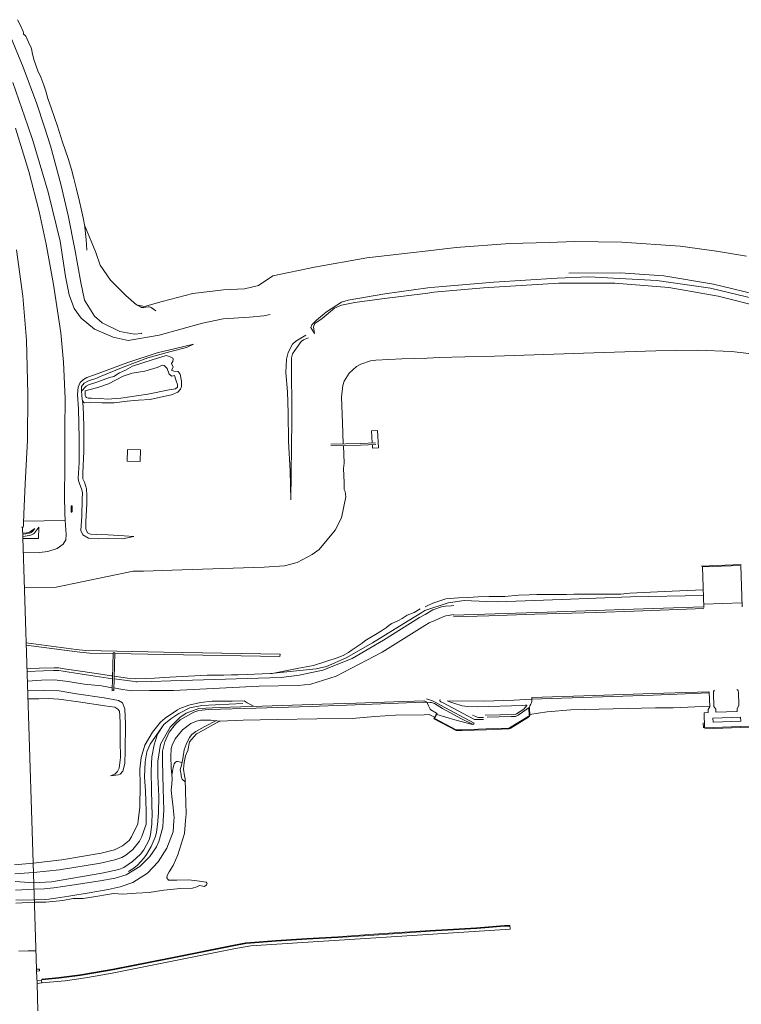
# Model space of a CAD drawing. Header units: metres. Extents: x 66374 to 71914, y 405953 to 412623.
# Tile 32 of 42: x 70220 to 70893, y 408829 to 409747. Entities that reach past the tile are written whole.
import ezdxf

# ---------------------------------------------------------------- set-up
doc = ezdxf.new("R2010")
doc.units = ezdxf.units.M
doc.layers.add('2013-05-24_onderlegger_OVLIJNOBJ', color=252, linetype='Continuous', lineweight=0)

msp = doc.modelspace()

# ---------------------------------------------------------------- linework, layer by layer
at = {"layer": '2013-05-24_onderlegger_OVLIJNOBJ'}
for p, q in [((70218.22, 409746.56), (70220.77, 409741.66)), ((70220.77, 409741.66), (70223.58, 409735.68)), ((70209.9, 409735.62), (70223.71, 409702.24)), ((70223.58, 409735.68), (70223.85, 409734.46)), ((70223.85, 409734.46), (70224.07, 409733.15)), ((70224.07, 409733.15), (70225.3, 409732.06)), ((70225.3, 409732.06), (70226.22, 409731.17)), ((70226.22, 409731.17), (70228.71, 409725.66)), ((70228.71, 409725.66), (70230.98, 409720.38)), ((70230.98, 409720.38), (70231.71, 409718.18)), ((70231.71, 409718.18), (70231.86, 409715.94)), ((70231.86, 409715.94), (70233.65, 409709.5)), ((70233.65, 409709.5), (70237.36, 409699.04)), ((70223.71, 409702.24), (70236.5, 409668.1)), ((70237.36, 409699.04), (70240.17, 409692.86)), ((70213.99, 409688.03), (70227.93, 409647.58)), ((70240.17, 409692.86), (70242.82, 409685.66)), ((70242.82, 409685.66), (70244.87, 409679.97)), ((70244.87, 409679.97), (70246.65, 409673.09)), ((70236.5, 409668.1), (70243.22, 409647.46)), ((70246.65, 409673.09), (70250.02, 409663.33)), ((70250.02, 409663.33), (70255.54, 409647.36)), ((70216.62, 409645.44), (70228.96, 409605.06)), ((70227.93, 409647.58), (70232.59, 409634.05)), ((70243.22, 409647.46), (70249.19, 409629.09)), ((70255.54, 409647.36), (70260.26, 409632.48)), ((70232.59, 409634.05), (70246.98, 409585.82)), ((70260.26, 409632.48), (70265.58, 409617.09)), ((70249.19, 409629.09), (70258.87, 409593.31)), ((70265.58, 409617.09), (70268.62, 409607.04)), ((70228.96, 409605.06), (70238.5, 409567.68)), ((70268.62, 409607.04), (70270.96, 409598.5)), ((70270.96, 409598.5), (70273.19, 409588.7)), ((70246.98, 409585.82), (70257.97, 409539.97)), ((70258.87, 409593.31), (70265.67, 409564.03)), ((70273.19, 409588.7), (70276.03, 409577.09)), ((70276.03, 409577.09), (70277.75, 409570.14)), ((70238.5, 409567.68), (70245.02, 409537.44)), ((70277.75, 409570.14), (70279.67, 409561.82)), ((70265.67, 409564.03), (70271.9, 409532.74)), ((70279.67, 409561.82), (70281.07, 409553.76)), ((70291.25, 409529.54), (70280.94, 409554.27)), ((70281.07, 409553.76), (70281.18, 409553.15)), ((70281.18, 409553.15), (70282.23, 409541.63)), ((70257.97, 409539.97), (70263.14, 409507.14)), ((70282.23, 409541.63), (70282.99, 409531.62)), ((70677.35, 409537.92), (70713.75, 409538.82)), ((70713.75, 409538.82), (70737.46, 409539.74)), ((70737.46, 409539.74), (70781.47, 409539.1)), ((70781.47, 409539.1), (70835.87, 409535.49)), ((70223.3, 409488.77), (70217.44, 409531.97)), ((70245.02, 409537.44), (70251.84, 409499.87)), ((70271.9, 409532.74), (70277.32, 409501.57)), ((70584.58, 409529.22), (70600.98, 409531.07)), ((70600.98, 409531.07), (70627.15, 409534.08)), ((70627.15, 409534.08), (70677.35, 409537.92)), ((70835.87, 409535.49), (70869.76, 409530.85)), ((70869.76, 409530.85), (70897.79, 409526.24)), ((70291.25, 409529.54), (70295.43, 409517.7)), ((70495.1, 409516.03), (70543.93, 409524.45)), ((70543.93, 409524.45), (70584.58, 409529.22)), ((70295.43, 409517.7), (70305.16, 409503.81)), ((70456.26, 409507.68), (70495.1, 409516.03)), ((70263.14, 409507.14), (70266.42, 409490.24)), ((70305.16, 409503.81), (70319.38, 409489.54)), ((70443, 409498.82), (70456.26, 409507.68)), ((70607.43, 409497.38), (70662.15, 409502.05)), ((70662.15, 409502.05), (70721.46, 409505.73)), ((70721.46, 409505.73), (70750.82, 409506.94)), ((70779.99, 409510.75), (70732.06, 409510.32)), ((70750.82, 409506.94), (70814.33, 409503.46)), ((70820.73, 409507.78), (70779.99, 409510.75)), ((70814.33, 409503.46), (70864.17, 409496.22)), ((70867.19, 409500.16), (70820.73, 409507.78)), ((70251.84, 409499.87), (70258.73, 409454.69)), ((70277.32, 409501.57), (70280.82, 409485.09)), ((70381.74, 409491.3), (70410.34, 409494.69)), ((70410.34, 409494.69), (70429.82, 409495.71)), ((70429.82, 409495.71), (70443, 409498.82)), ((70560.82, 409491.04), (70600.69, 409496.48)), ((70600.69, 409496.48), (70607.43, 409497.38)), ((70606.49, 409492.48), (70652.69, 409496.7)), ((70652.69, 409496.7), (70722.73, 409501.06)), ((70722.73, 409501.06), (70774.98, 409500.83)), ((70774.98, 409500.83), (70825.34, 409497.02)), ((70825.34, 409497.02), (70871.47, 409488.83)), ((70864.17, 409496.22), (70916.41, 409483.65)), ((70913.89, 409488.74), (70867.19, 409500.16)), ((70226.8, 409447.74), (70223.3, 409488.77)), ((70266.42, 409490.24), (70271.14, 409477.38)), ((70280.82, 409485.09), (70289.96, 409470.18)), ((70319.38, 409489.54), (70329.1, 409480.74)), ((70336.79, 409479.34), (70353.16, 409483.78)), ((70353.16, 409483.78), (70381.74, 409491.3)), ((70520.44, 409483.14), (70526.63, 409485.22)), ((70526.63, 409485.22), (70560.82, 409491.04)), ((70557.97, 409486.34), (70532.89, 409483.04)), ((70600.65, 409491.74), (70557.97, 409486.34)), ((70600.65, 409491.74), (70606.49, 409492.48)), ((70871.47, 409488.83), (70916.26, 409477.38)), ((70271.14, 409477.38), (70277.79, 409468.32)), ((70328.56, 409481.22), (70332.89, 409478.78)), ((70329.1, 409480.74), (70336.79, 409479.34)), ((70332.89, 409478.78), (70333.92, 409478.4)), ((70333.92, 409478.4), (70334.66, 409478.3)), ((70334.66, 409478.3), (70336.23, 409478.38)), ((70336.23, 409478.38), (70337.85, 409478.66)), ((70337.85, 409478.66), (70339.98, 409479)), ((70339.98, 409479), (70341, 409479.02)), ((70341, 409479.02), (70342.4, 409478.7)), ((70342.4, 409478.7), (70343.03, 409478.34)), ((70343.03, 409478.34), (70347.17, 409475.23)), ((70513.84, 409477.56), (70502.34, 409467.9)), ((70506.29, 409474.14), (70520.44, 409483.14)), ((70520.42, 409480.58), (70513.84, 409477.56)), ((70532.89, 409483.04), (70520.42, 409480.58)), ((70277.79, 409468.32), (70290.14, 409458.18)), ((70289.96, 409470.18), (70297.24, 409463.88)), ((70390.89, 409463.78), (70410.04, 409467.87)), ((70410.04, 409467.87), (70434.67, 409469.31)), ((70434.67, 409469.31), (70448.04, 409470.43)), ((70448.04, 409470.43), (70453.91, 409471.9)), ((70492.57, 409462.02), (70496.95, 409466.62)), ((70502.34, 409467.9), (70495.31, 409463.36)), ((70496.95, 409466.62), (70506.29, 409474.14)), ((70290.14, 409458.18), (70307.54, 409450.78)), ((70297.24, 409463.88), (70313.85, 409455.87)), ((70350.46, 409452.51), (70390.89, 409463.78)), ((70491.61, 409459.71), (70492.57, 409462.02)), ((70495.04, 409453.92), (70491.61, 409459.71)), ((70495.31, 409463.36), (70494.09, 409460.26)), ((70494.09, 409460.26), (70495.04, 409453.92)), ((70227.97, 409397.47), (70226.8, 409447.74)), ((70258.73, 409454.69), (70261.21, 409427.46)), ((70307.54, 409450.78), (70321.56, 409447.52)), ((70313.85, 409455.87), (70327.23, 409453.51)), ((70321.56, 409447.52), (70350.46, 409452.51)), ((70327.23, 409453.51), (70333.82, 409454.21)), ((70333.82, 409454.21), (70334.35, 409454.35)), ((70487.1, 409452.61), (70477.86, 409446.78)), ((70482.59, 409446.61), (70484.97, 409448.29)), ((70484.97, 409448.29), (70489.66, 409450.05)), ((70348.55, 409436.13), (70365.64, 409440.1)), ((70375.94, 409441.12), (70361.33, 409437.28)), ((70365.64, 409440.1), (70382.26, 409444.26)), ((70382.26, 409444.26), (70375.94, 409441.12)), ((70474.67, 409444.03), (70470.57, 409436.45)), ((70474.65, 409434.95), (70479.1, 409441.44)), ((70477.86, 409446.78), (70474.67, 409444.03)), ((70479.1, 409441.44), (70482.59, 409446.61)), ((70745.74, 409435.62), (70813.38, 409437.95)), ((70813.38, 409437.95), (70852.34, 409438.62)), ((70852.34, 409438.62), (70883.9, 409437.22)), ((70339.93, 409431.3), (70316.78, 409422.56)), ((70321.2, 409427.17), (70348.55, 409436.13)), ((70325.53, 409423.52), (70343.87, 409429.63)), ((70361.33, 409437.28), (70339.93, 409431.3)), ((70343.87, 409429.63), (70356.82, 409433.6)), ((70356.82, 409433.6), (70360.02, 409432.48)), ((70360.02, 409432.48), (70362.98, 409431.17)), ((70362.98, 409431.17), (70363.53, 409430.27)), ((70363.53, 409430.27), (70363.26, 409427.97)), ((70469.07, 409430.18), (70468.46, 409417.63)), ((70470.57, 409436.45), (70469.07, 409430.18)), ((70473.66, 409431.36), (70474.65, 409434.95)), ((70474.1, 409372.93), (70473.66, 409431.36)), ((70538.26, 409425.44), (70547.47, 409428.69)), ((70547.47, 409428.69), (70552.22, 409429.34)), ((70552.22, 409429.34), (70576.46, 409430.4)), ((70576.46, 409430.4), (70600.14, 409431.2)), ((70600.14, 409431.2), (70611.44, 409431.58)), ((70611.44, 409431.58), (70635.29, 409432.16)), ((70635.29, 409432.16), (70662.85, 409432.83)), ((70662.85, 409432.83), (70745.74, 409435.62)), ((70883.9, 409437.22), (70936.03, 409430.98)), ((70261.21, 409427.46), (70262.79, 409393.47)), ((70290.02, 409415.39), (70321.2, 409427.17)), ((70316.78, 409422.56), (70296.3, 409414.18)), ((70313.33, 409417.41), (70318.93, 409419.97)), ((70318.93, 409419.97), (70325.53, 409423.52)), ((70337.06, 409418.91), (70348.41, 409422.4)), ((70348.41, 409422.4), (70353.58, 409424.51)), ((70353.58, 409424.51), (70355.12, 409424.23)), ((70355.12, 409424.23), (70357.87, 409421.54)), ((70357.87, 409421.54), (70359.67, 409416.22)), ((70363.26, 409427.97), (70361.82, 409426.24)), ((70361.82, 409426.24), (70363.39, 409422.56)), ((70363.39, 409422.56), (70361.94, 409419.97)), ((70361.94, 409419.97), (70364.15, 409419.07)), ((70527.59, 409416.96), (70534.27, 409423.2)), ((70534.27, 409423.2), (70538.26, 409425.44)), ((70276.82, 409408.42), (70279.81, 409411.33)), ((70279.81, 409411.33), (70283.06, 409412.99)), ((70283.06, 409412.99), (70290.02, 409415.39)), ((70291.22, 409412.22), (70284.5, 409409.86)), ((70296.3, 409414.18), (70291.22, 409412.22)), ((70292.42, 409408.61), (70304.06, 409412.9)), ((70303.21, 409407.07), (70316.68, 409414.3)), ((70304.06, 409412.9), (70308.15, 409413.89)), ((70308.15, 409413.89), (70313.33, 409417.41)), ((70316.68, 409414.3), (70325.35, 409417.15)), ((70325.35, 409417.15), (70337.06, 409418.91)), ((70359.67, 409416.22), (70362.14, 409414.3)), ((70362.14, 409414.3), (70364.78, 409414.78)), ((70364.15, 409419.07), (70367.93, 409418.72)), ((70364.78, 409414.78), (70365.78, 409411.01)), ((70365.78, 409411.01), (70367.39, 409406.41)), ((70367.93, 409418.72), (70370.08, 409416.29)), ((70370.08, 409416.29), (70371.34, 409409.57)), ((70468.46, 409417.63), (70469.94, 409399.81)), ((70522.95, 409409.69), (70527.59, 409416.96)), ((70274.37, 409397.28), (70274.77, 409404.16)), ((70274.77, 409404.16), (70276.82, 409408.42)), ((70278.12, 409404.74), (70278.07, 409401.38)), ((70278.07, 409401.38), (70278.44, 409395.78)), ((70280.39, 409407.78), (70278.12, 409404.74)), ((70278.14, 409400.26), (70282.38, 409404.9)), ((70284.5, 409409.86), (70280.39, 409407.78)), ((70282.38, 409404.9), (70285.19, 409406.66)), ((70282.42, 409401.06), (70284.71, 409401.54)), ((70284.71, 409401.54), (70293.3, 409403.68)), ((70285.19, 409406.66), (70288.51, 409407.42)), ((70288.51, 409407.42), (70292.42, 409408.61)), ((70293.3, 409403.68), (70303.21, 409407.07)), ((70359.82, 409401.5), (70339.92, 409397.54)), ((70365.67, 409402.47), (70359.82, 409401.5)), ((70367.38, 409404.16), (70365.67, 409402.47)), ((70367.39, 409406.41), (70367.38, 409404.16)), ((70370.19, 409402.05), (70367.75, 409399.45)), ((70371.26, 409404.55), (70370.19, 409402.05)), ((70371.34, 409409.57), (70371.26, 409404.55)), ((70520.36, 409394.82), (70521.61, 409405.66)), ((70521.61, 409405.66), (70522.95, 409409.69)), ((70227.56, 409354.69), (70227.97, 409397.47)), ((70262.79, 409393.47), (70262.58, 409364.74)), ((70275.14, 409383.68), (70274.37, 409397.28)), ((70278.44, 409395.78), (70279.42, 409386.37)), ((70281.26, 409399.33), (70281.52, 409400.48)), ((70281.53, 409396.13), (70281.26, 409399.33)), ((70281.52, 409400.48), (70282.42, 409401.06)), ((70281.93, 409394.94), (70281.53, 409396.13)), ((70282.7, 409394.27), (70281.93, 409394.94)), ((70284.05, 409393.86), (70282.7, 409394.27)), ((70287.27, 409393.89), (70284.05, 409393.86)), ((70295.98, 409393.54), (70287.27, 409393.89)), ((70302, 409392.86), (70295.98, 409393.54)), ((70314.57, 409393.7), (70302, 409392.86)), ((70339.92, 409397.54), (70314.57, 409393.7)), ((70331.12, 409391.94), (70320.68, 409391.01)), ((70341.87, 409392.58), (70331.12, 409391.94)), ((70351.66, 409394.78), (70341.87, 409392.58)), ((70361.77, 409396.93), (70351.66, 409394.78)), ((70367.75, 409399.45), (70361.77, 409396.93)), ((70469.94, 409399.81), (70470.73, 409380.03)), ((70521.25, 409370.78), (70520.36, 409394.82)), ((70275.76, 409356.54), (70275.14, 409383.68)), ((70279.95, 409389.95), (70278.87, 409391.74)), ((70279.42, 409386.37), (70280.1, 409368.13)), ((70280.88, 409389.41), (70279.95, 409389.95)), ((70286.72, 409389.63), (70280.88, 409389.41)), ((70296.92, 409389.5), (70286.72, 409389.63)), ((70308.41, 409389.57), (70296.92, 409389.5)), ((70320.68, 409391.01), (70308.41, 409389.57)), ((70470.73, 409380.03), (70471.03, 409353.28)), ((70262.58, 409364.74), (70262.59, 409329.98)), ((70280.1, 409368.13), (70280.1, 409344.03)), ((70473.09, 409299.04), (70474.1, 409372.93)), ((70521.82, 409351.36), (70521.25, 409370.78)), ((70275.68, 409333.92), (70275.76, 409356.54)), ((70548.2, 409363.23), (70553.79, 409363.62)), ((70548.98, 409352.19), (70548.2, 409363.23)), ((70553.79, 409363.62), (70554.93, 409347.62)), ((70225.37, 409313.82), (70227.56, 409354.69)), ((70471.03, 409353.28), (70472.43, 409326.02)), ((70510.36, 409350.85), (70538, 409351.49)), ((70510.41, 409349.28), (70538.05, 409349.89)), ((70522.76, 409333.12), (70522.15, 409349.57)), ((70538, 409351.49), (70552.1, 409352.06)), ((70538.05, 409349.89), (70552.17, 409350.5)), ((70549.35, 409347.23), (70549.12, 409350.3)), ((70554.93, 409347.62), (70549.35, 409347.23)), ((70280.1, 409344.03), (70279.17, 409324.03)), ((70262.59, 409329.98), (70262.23, 409302.18)), ((70274.98, 409318.78), (70275.68, 409333.92)), ((70522.22, 409328.16), (70522.76, 409333.12)), ((70522.73, 409315.23), (70522.22, 409328.16)), ((70275.36, 409315.68), (70274.98, 409318.78)), ((70279.17, 409324.03), (70279.14, 409318.66)), ((70279.14, 409318.66), (70280.63, 409315.39)), ((70472.43, 409326.02), (70473.09, 409299.04)), ((70224.18, 409285.6), (70225.37, 409313.82)), ((70276.92, 409311.65), (70275.36, 409315.68)), ((70278.22, 409308.22), (70276.92, 409311.65)), ((70280.63, 409315.39), (70282.7, 409309.34)), ((70282.7, 409309.34), (70283.02, 409303.14)), ((70522.9, 409308.64), (70522.73, 409315.23)), ((70262.23, 409302.18), (70262.39, 409286.88)), ((70278.78, 409305.41), (70278.22, 409308.22)), ((70278.67, 409299.78), (70278.78, 409305.41)), ((70283.02, 409303.14), (70282.9, 409295.3)), ((70520.46, 409282.08), (70524.3, 409301.7)), ((70523.69, 409306.72), (70522.9, 409308.64)), ((70524.3, 409301.7), (70523.69, 409306.72)), ((70268.22, 409287.94), (70268.33, 409293.02)), ((70268.33, 409293.02), (70268.53, 409293.28)), ((70268.53, 409293.28), (70268.56, 409293.32)), ((70268.56, 409293.32), (70268.64, 409293.38)), ((70268.64, 409293.38), (70268.71, 409293.42)), ((70268.71, 409293.42), (70268.84, 409293.46)), ((70268.84, 409293.46), (70268.93, 409293.47)), ((70268.93, 409293.47), (70269.06, 409293.44)), ((70269.06, 409293.44), (70269.13, 409293.41)), ((70269.13, 409293.41), (70269.22, 409293.35)), ((70269.22, 409293.35), (70269.29, 409293.26)), ((70269.42, 409292.8), (70269.26, 409287.97)), ((70269.29, 409293.26), (70269.31, 409293.22)), ((70269.31, 409293.22), (70269.42, 409292.8)), ((70278.17, 409283.78), (70278.67, 409299.78)), ((70282.9, 409295.3), (70282.14, 409278.75)), ((70223.79, 409277.22), (70224.18, 409285.6)), ((70262.39, 409286.88), (70262.88, 409279.87)), ((70268.38, 409287.62), (70268.22, 409287.94)), ((70268.4, 409287.57), (70268.38, 409287.62)), ((70268.48, 409287.49), (70268.4, 409287.57)), ((70268.55, 409287.44), (70268.48, 409287.49)), ((70268.62, 409287.42), (70268.55, 409287.44)), ((70268.66, 409287.42), (70268.62, 409287.42)), ((70268.7, 409287.43), (70268.66, 409287.42)), ((70268.78, 409287.47), (70268.7, 409287.43)), ((70268.87, 409287.53), (70268.78, 409287.47)), ((70268.92, 409287.58), (70268.87, 409287.53)), ((70269.02, 409287.68), (70268.92, 409287.58)), ((70269.26, 409287.97), (70269.02, 409287.68)), ((70277.44, 409270.34), (70278.17, 409283.78)), ((70514.55, 409270.66), (70520.46, 409282.08)), ((70222.95, 409273.47), (70221.98, 409273.54)), ((70222.91, 409273.41), (70223.58, 409273.66)), ((70231.68, 409000), (70222.95, 409273.47)), ((70223.54, 409279.17), (70262.88, 409279.87)), ((70223.58, 409273.66), (70223.95, 409274.75)), ((70223.95, 409274.75), (70223.79, 409277.22)), ((70234.54, 409268.54), (70238.18, 409273.44)), ((70238.18, 409273.44), (70238.05, 409262.94)), ((70262.88, 409279.87), (70263.55, 409266.72)), ((70282.14, 409278.75), (70281.94, 409272.1)), ((70225.95, 409267.33), (70223.14, 409267.01)), ((70223.21, 409264.96), (70229.63, 409265.92)), ((70223.6, 409267.97), (70226.77, 409268.19)), ((70229.42, 409267.81), (70225.95, 409267.33)), ((70226.77, 409268.19), (70228.56, 409268.52)), ((70228.56, 409268.52), (70229.42, 409268.84)), ((70229.42, 409268.84), (70230.6, 409269.5)), ((70230.47, 409268.14), (70229.42, 409267.81)), ((70229.63, 409265.92), (70231.27, 409266.32)), ((70231.13, 409268.51), (70230.47, 409268.14)), ((70230.6, 409269.5), (70234.58, 409272.35)), ((70232.23, 409269.5), (70231.13, 409268.51)), ((70231.27, 409266.32), (70232.07, 409266.64)), ((70232.07, 409266.64), (70233.18, 409267.26)), ((70234.58, 409272.35), (70232.23, 409269.5)), ((70233.18, 409267.26), (70234.14, 409268.07)), ((70234.14, 409268.07), (70234.54, 409268.54)), ((70263.55, 409266.72), (70263.37, 409261.66)), ((70279.27, 409266.46), (70277.44, 409270.34)), ((70284.38, 409263.36), (70279.27, 409266.46)), ((70281.94, 409272.1), (70283.5, 409268.32)), ((70283.5, 409268.32), (70286.5, 409267.14)), ((70286.5, 409267.14), (70291.58, 409266.66)), ((70291.58, 409266.66), (70302.75, 409266.5)), ((70302.75, 409266.5), (70317.88, 409265.5)), ((70320.73, 409263.52), (70316.66, 409262.72)), ((70317.88, 409265.5), (70326.7, 409264.96)), ((70326.7, 409264.96), (70320.73, 409263.52)), ((70499.39, 409252.8), (70514.55, 409270.66)), ((70238.05, 409262.94), (70223.27, 409262.82)), ((70260.99, 409257.7), (70255.19, 409253.7)), ((70263.37, 409261.66), (70260.99, 409257.7)), ((70293.38, 409262.66), (70284.38, 409263.36)), ((70302.94, 409262.94), (70293.38, 409262.66)), ((70316.66, 409262.72), (70302.94, 409262.94)), ((70238.87, 409249.95), (70223.77, 409249.5)), ((70246.53, 409250.91), (70238.87, 409249.95)), ((70255.19, 409253.7), (70246.53, 409250.91)), ((70479.12, 409240.67), (70493.06, 409247.93)), ((70493.06, 409247.93), (70499.39, 409252.8)), ((70409.62, 409235.04), (70448.22, 409236.13)), ((70448.22, 409236.13), (70467.06, 409237.38)), ((70467.06, 409237.38), (70479.12, 409240.67)), ((70892.89, 409238.62), (70855.62, 409237.18)), ((70856.71, 409236.67), (70892.58, 409237.82)), ((70858.01, 409198.53), (70856.71, 409236.67)), ((70892.58, 409237.82), (70893.8, 409199.42)), ((70254.33, 409217.47), (70326.01, 409232.45)), ((70326.01, 409232.45), (70335.82, 409232.64)), ((70335.82, 409232.64), (70362.44, 409233.38)), ((70362.44, 409233.38), (70409.62, 409235.04)), ((70224.93, 409216.96), (70254.33, 409217.47)), ((70638.45, 409207.97), (70647.59, 409208.51)), ((70647.59, 409208.51), (70658.03, 409208.86)), ((70658.03, 409208.86), (70665.48, 409208.77)), ((70665.48, 409208.77), (70672.6, 409208.96)), ((70672.6, 409208.96), (70685.3, 409210.08)), ((70685.3, 409210.08), (70695.17, 409210.37)), ((70695.17, 409210.37), (70702.42, 409210.72)), ((70702.42, 409210.72), (70709.82, 409210.88)), ((70709.82, 409210.88), (70715.91, 409210.78)), ((70715.91, 409210.78), (70723.22, 409210.91)), ((70723.22, 409210.91), (70729.96, 409210.78)), ((70725.71, 409206.24), (70789.72, 409208.48)), ((70729.96, 409210.78), (70736.94, 409211.01)), ((70736.94, 409211.01), (70743.23, 409210.94)), ((70743.23, 409210.94), (70750.71, 409211.04)), ((70750.71, 409211.04), (70758.79, 409211.1)), ((70758.79, 409211.1), (70766.7, 409211.04)), ((70766.7, 409211.04), (70773.6, 409211.01)), ((70773.6, 409211.01), (70780.72, 409211.2)), ((70780.72, 409211.2), (70789.16, 409211.87)), ((70789.16, 409211.87), (70821.28, 409213.63)), ((70789.72, 409208.48), (70857.68, 409209.86)), ((70821.28, 409213.63), (70857.41, 409215.14)), ((70598.07, 409195.81), (70619.71, 409202.91)), ((70598.22, 409199.39), (70600.02, 409200.16)), ((70600.02, 409200.16), (70605.29, 409202.85)), ((70605.29, 409202.85), (70617.7, 409206.72)), ((70611.64, 409198.69), (70613.43, 409199.2)), ((70613.43, 409199.2), (70617.29, 409199.85)), ((70617.29, 409199.85), (70622.54, 409200.32)), ((70617.7, 409206.72), (70629.33, 409207.81)), ((70619.71, 409202.91), (70634.76, 409205.21)), ((70622.54, 409200.32), (70625.16, 409200.58)), ((70629.33, 409207.81), (70638.45, 409207.97)), ((70634.76, 409205.21), (70655.52, 409204.22)), ((70655.52, 409204.22), (70665.86, 409204.03)), ((70665.86, 409204.03), (70725.71, 409206.24)), ((70792.59, 409197.15), (70857.83, 409199.36)), ((70857.9, 409201.86), (70893.5, 409203.04)), ((70576.79, 409188.51), (70581.6, 409191.42)), ((70581.6, 409191.42), (70587.93, 409193.98)), ((70582.34, 409186.34), (70595.12, 409193.95)), ((70587.93, 409193.98), (70593.76, 409197.47)), ((70593.08, 409189.34), (70598.15, 409192.19)), ((70595.12, 409193.95), (70598.07, 409195.81)), ((70598.15, 409192.19), (70605.51, 409196.35)), ((70605.51, 409196.35), (70608.13, 409197.37)), ((70608.13, 409197.37), (70611.64, 409198.69)), ((70614.18, 409189.62), (70617.71, 409190.82)), ((70617.71, 409190.82), (70620.01, 409191.33)), ((70620.01, 409191.33), (70623.13, 409191.77)), ((70623.13, 409191.77), (70624.7, 409192)), ((70624.58, 409189.95), (70657.54, 409190.82)), ((70624.62, 409191.62), (70712.12, 409194.4)), ((70657.54, 409190.82), (70700.38, 409192.32)), ((70700.38, 409192.32), (70758.1, 409194.05)), ((70712.12, 409194.4), (70792.59, 409197.15)), ((70758.1, 409194.05), (70793.24, 409195.14)), ((70793.24, 409195.14), (70857.94, 409197.82)), ((70549.19, 409165.66), (70582.34, 409186.34)), ((70558.28, 409156.99), (70598.07, 409181.79)), ((70559.31, 409168.1), (70593.08, 409189.34)), ((70562.18, 409180), (70564.67, 409182.11)), ((70564.67, 409182.11), (70567.32, 409183.87)), ((70567.32, 409183.87), (70573.34, 409186.53)), ((70573.34, 409186.53), (70576.79, 409188.51)), ((70598.07, 409181.79), (70602.16, 409184.32)), ((70602.16, 409184.32), (70607.3, 409186.62)), ((70607.3, 409186.62), (70614.18, 409189.62)), ((70546.7, 409170.37), (70551.93, 409173.5)), ((70551.93, 409173.5), (70557.56, 409176.86)), ((70557.56, 409176.86), (70562.18, 409180)), ((70273.12, 409159.62), (70226.5, 409165.86)), ((70226.54, 409163.62), (70276.41, 409156.96)), ((70524.78, 409151.62), (70549.19, 409165.66)), ((70530.18, 409159.3), (70535.84, 409162.91)), ((70530.38, 409151.26), (70559.31, 409168.1)), ((70535.84, 409162.91), (70539.54, 409165.54)), ((70539.54, 409165.54), (70542.06, 409167.46)), ((70542.06, 409167.46), (70546.7, 409170.37)), ((70281.58, 409158.53), (70273.12, 409159.62)), ((70276.41, 409156.96), (70285.74, 409156.19)), ((70354.42, 409157.15), (70281.58, 409158.53)), ((70285.74, 409156.19), (70307.51, 409155.84)), ((70306.7, 409121.02), (70307.57, 409156.48)), ((70307.64, 409156.45), (70309.01, 409156.48)), ((70308.14, 409120.99), (70309.02, 409156.42)), ((70309.01, 409155.86), (70355.13, 409154.98)), ((70463.01, 409155.1), (70354.42, 409157.15)), ((70355.13, 409154.98), (70462.96, 409152.9)), ((70462.96, 409152.9), (70463.01, 409155.1)), ((70515.23, 409134.62), (70558.28, 409156.99)), ((70516.42, 409151.74), (70521.78, 409153.98)), ((70521.78, 409153.98), (70526.79, 409156.7)), ((70526.79, 409156.7), (70530.18, 409159.3)), ((70480.5, 409141.98), (70494.09, 409144.7)), ((70494.09, 409144.7), (70506.72, 409148.48)), ((70503.01, 409140.32), (70530.38, 409151.26)), ((70506.48, 409143.52), (70524.78, 409151.62)), ((70506.72, 409148.48), (70516.42, 409151.74)), ((70227.22, 409141.63), (70238.84, 409142.02)), ((70242.55, 409139.62), (70227.28, 409138.85)), ((70238.84, 409142.02), (70252.58, 409142.5)), ((70251.76, 409139.84), (70242.55, 409139.62)), ((70256.94, 409139.78), (70251.76, 409139.84)), ((70252.58, 409142.5), (70256.47, 409142.37)), ((70256.47, 409142.37), (70261.69, 409141.6)), ((70260.82, 409139.26), (70256.94, 409139.78)), ((70266.57, 409138.5), (70260.82, 409139.26)), ((70261.69, 409141.6), (70277.1, 409139.36)), ((70307.01, 409132.19), (70266.57, 409138.5)), ((70277.1, 409139.36), (70296.09, 409136.64)), ((70296.09, 409136.64), (70305.78, 409134.88)), ((70360.26, 409133.63), (70394.96, 409135.49)), ((70394.96, 409135.49), (70402.56, 409135.49)), ((70402.56, 409135.49), (70410.58, 409135.62)), ((70410.58, 409135.62), (70417.89, 409135.84)), ((70417.89, 409135.84), (70424.05, 409135.87)), ((70424.05, 409135.87), (70432.46, 409136.29)), ((70432.46, 409136.29), (70439.1, 409136.38)), ((70439.1, 409136.38), (70446.47, 409136.67)), ((70446.47, 409136.67), (70455.82, 409137.18)), ((70453.99, 409137.06), (70496.79, 409141.5)), ((70455.82, 409137.18), (70467.99, 409139.68)), ((70464.22, 409133.54), (70481, 409135.49)), ((70467.99, 409139.68), (70480.5, 409141.98)), ((70481, 409135.49), (70503.01, 409140.32)), ((70496.79, 409141.5), (70506.48, 409143.52)), ((70227.61, 409130.02), (70240.58, 409131.04)), ((70240.58, 409131.04), (70252.7, 409131.14)), ((70252.7, 409131.14), (70265.48, 409129.76)), ((70265.48, 409129.76), (70280.41, 409127.23)), ((70280.41, 409127.23), (70296.58, 409125.6)), ((70305.78, 409134.88), (70307.02, 409134.88)), ((70308.33, 409132.1), (70325.1, 409129.86)), ((70308.48, 409134.53), (70320.97, 409132.77)), ((70320.97, 409132.77), (70328.62, 409132.19)), ((70325.1, 409129.86), (70328.65, 409129.28)), ((70328.62, 409132.19), (70346.12, 409132.86)), ((70328.65, 409129.28), (70329.98, 409129.31)), ((70329.98, 409129.31), (70343.69, 409129.7)), ((70343.69, 409129.7), (70361.1, 409130.24)), ((70346.12, 409132.86), (70360.26, 409133.63)), ((70361.1, 409130.24), (70432.44, 409132.38)), ((70432.44, 409132.38), (70464.22, 409133.54)), ((70443.59, 409125.25), (70479.78, 409125.89)), ((70479.78, 409125.89), (70491.85, 409127.29)), ((70491.85, 409127.29), (70515.23, 409134.62)), ((70227.85, 409120.99), (70243.86, 409121.34)), ((70243.86, 409121.34), (70257.17, 409121.02)), ((70257.17, 409121.02), (70273.41, 409118.24)), ((70273.41, 409118.24), (70299.09, 409114.43)), ((70296.58, 409125.6), (70306.68, 409123.9)), ((70306.72, 409121.66), (70308.17, 409121.73)), ((70308.03, 409123.68), (70312.7, 409122.72)), ((70312.7, 409122.72), (70324.32, 409120.86)), ((70324.32, 409120.86), (70341.48, 409121.28)), ((70341.48, 409121.28), (70363.74, 409121.31)), ((70363.74, 409121.31), (70443.59, 409125.25)), ((70810.7, 409116.99), (70697.55, 409113.28)), ((70755.66, 409116.64), (70697.57, 409114.66)), ((70810.27, 409118.37), (70755.66, 409116.64)), ((70862.75, 409119.97), (70810.27, 409118.37)), ((70862.96, 409119.01), (70810.7, 409116.99)), ((70863.14, 409119.94), (70863.5, 409106.18)), ((70866.94, 409119.07), (70866.98, 409119.84)), ((70867.45, 409106.5), (70866.94, 409119.07)), ((70866.98, 409119.84), (70866.99, 409119.98)), ((70866.99, 409119.98), (70867.08, 409120.25)), ((70867.08, 409120.25), (70867.21, 409120.52)), ((70867.21, 409120.52), (70867.41, 409120.85)), ((70867.41, 409120.85), (70867.5, 409121.02)), ((70867.5, 409121.02), (70867.83, 409121.63)), ((70888.87, 409122.14), (70889.28, 409121.8)), ((70889.28, 409121.8), (70889.64, 409121.49)), ((70889.64, 409121.49), (70889.81, 409121.33)), ((70889.81, 409121.33), (70890.01, 409121.06)), ((70890.01, 409121.06), (70890.06, 409120.95)), ((70890.06, 409120.95), (70890.13, 409120.73)), ((70890.13, 409120.73), (70890.26, 409120)), ((70890.26, 409120), (70890.63, 409107.2)), ((70238.19, 409113.63), (70228.05, 409113.6)), ((70246.82, 409113.98), (70238.19, 409113.63)), ((70256.81, 409113.22), (70246.82, 409113.98)), ((70275.15, 409110.78), (70256.81, 409113.22)), ((70299.65, 409106.98), (70275.15, 409110.78)), ((70299.09, 409114.43), (70312.44, 409111.97)), ((70312.44, 409111.97), (70316.18, 409109.7)), ((70316.18, 409109.7), (70318.24, 409104.16)), ((70369.67, 409104.54), (70377.9, 409107.71)), ((70377.9, 409107.71), (70388.86, 409110.14)), ((70379.1, 409105.12), (70390.28, 409107.39)), ((70388.86, 409110.14), (70399.65, 409111.2)), ((70390.28, 409107.39), (70428.4, 409109.18)), ((70399.65, 409111.2), (70418.54, 409111.49)), ((70418.54, 409111.49), (70429.49, 409111.55)), ((70429.49, 409111.55), (70432.48, 409109.89)), ((70432.48, 409109.89), (70438.11, 409106.85)), ((70502.34, 409108.7), (70446.29, 409106.78)), ((70491.26, 409106.53), (70525.08, 409107.74)), ((70533.86, 409109.6), (70502.34, 409108.7)), ((70525.08, 409107.74), (70597.1, 409110.27)), ((70568.94, 409110.82), (70533.86, 409109.6)), ((70597.49, 409111.62), (70568.94, 409110.82)), ((70597.1, 409110.27), (70597.47, 409110.27)), ((70597.47, 409110.27), (70602.94, 409110.18)), ((70599.14, 409110.78), (70597.49, 409111.62)), ((70599.5, 409110.56), (70599.14, 409110.78)), ((70600.07, 409109.97), (70599.5, 409110.56)), ((70605.02, 409111.58), (70599.52, 409113.38)), ((70600.5, 409109.22), (70600.07, 409109.97)), ((70601.13, 409107.5), (70600.5, 409109.22)), ((70601.94, 409105.63), (70601.13, 409107.5)), ((70602.94, 409110.18), (70604.34, 409110.03)), ((70604.34, 409110.03), (70606.98, 409109.13)), ((70607.58, 409110.47), (70605.02, 409111.58)), ((70606.98, 409109.13), (70614.42, 409104.54)), ((70612.45, 409107.65), (70607.58, 409110.47)), ((70612.41, 409112.99), (70612.03, 409112.32)), ((70612.03, 409112.32), (70612.04, 409111.81)), ((70612.04, 409111.81), (70612.99, 409110.88)), ((70643.86, 409090.72), (70612.45, 409107.65)), ((70612.99, 409110.88), (70615.02, 409109.7)), ((70615.02, 409109.7), (70633.01, 409100.19)), ((70621.94, 409110.3), (70618.9, 409111.52)), ((70652.73, 409111.49), (70618.9, 409111.52)), ((70625.05, 409109.38), (70621.94, 409110.3)), ((70632.92, 409107.01), (70625.05, 409109.38)), ((70689.38, 409107.42), (70646.74, 409106.02)), ((70681.27, 409112.42), (70652.73, 409111.49)), ((70697.55, 409113.28), (70681.27, 409112.42)), ((70691.7, 409107.62), (70689.38, 409107.42)), ((70692.81, 409107.65), (70691.7, 409107.62)), ((70693.04, 409107.26), (70692.81, 409107.65)), ((70696.75, 409108.66), (70695.9, 409107.07)), ((70697.29, 409109.87), (70696.75, 409108.66)), ((70697.61, 409111.13), (70697.29, 409109.87)), ((70697.57, 409114.66), (70697.64, 409111.78)), ((70697.64, 409111.78), (70697.61, 409111.13)), ((70308.94, 409105.63), (70299.65, 409106.98)), ((70311.71, 409103.9), (70308.94, 409105.63)), ((70313.3, 409102.14), (70311.71, 409103.9)), ((70313.77, 409097.95), (70313.3, 409102.14)), ((70318.24, 409104.16), (70318.86, 409089.86)), ((70356.02, 409095.55), (70367.5, 409103.26)), ((70361.14, 409094.91), (70368.57, 409099.9)), ((70367.5, 409103.26), (70369.67, 409104.54)), ((70368.57, 409099.9), (70379.1, 409105.12)), ((70375.63, 409100.26), (70369.54, 409096.13)), ((70369.9, 409093.95), (70382.7, 409101.15)), ((70387.45, 409104.51), (70375.63, 409100.26)), ((70382.7, 409101.15), (70387.23, 409102.69)), ((70387.23, 409102.69), (70396.34, 409103.65)), ((70406.57, 409105.5), (70387.45, 409104.51)), ((70396.34, 409103.65), (70440.64, 409104.96)), ((70446.29, 409106.78), (70406.57, 409105.5)), ((70440.64, 409104.96), (70491.26, 409106.53)), ((70597.38, 409098.72), (70570.8, 409098.18)), ((70602.02, 409098.82), (70597.38, 409098.72)), ((70602.97, 409103.89), (70601.94, 409105.63)), ((70602.53, 409098.72), (70602.02, 409098.82)), ((70606.95, 409096.29), (70602.53, 409098.72)), ((70603.68, 409103.23), (70602.97, 409103.89)), ((70608.98, 409100.1), (70603.68, 409103.23)), ((70609.08, 409100.13), (70606.96, 409096)), ((70609.6, 409099.87), (70607.43, 409095.68)), ((70609.22, 409098.88), (70625.9, 409093.82)), ((70614.42, 409104.54), (70632.23, 409094.94)), ((70637.62, 409106.34), (70632.92, 409107.01)), ((70633.01, 409100.19), (70644.22, 409094.37)), ((70646.74, 409106.02), (70637.62, 409106.34)), ((70645.42, 409096.98), (70642.53, 409098.43)), ((70654.14, 409098.24), (70682.13, 409098.98)), ((70682.13, 409098.98), (70683.41, 409099.46)), ((70684.93, 409098.34), (70682.34, 409097.12)), ((70683.41, 409099.46), (70690.4, 409104)), ((70693.02, 409103.84), (70684.93, 409098.34)), ((70690.4, 409104), (70693.04, 409107.26)), ((70695.19, 409105.57), (70693.02, 409103.84)), ((70695.2, 409097.7), (70694.84, 409105.44)), ((70695.55, 409105.6), (70694.88, 409105.5)), ((70695.51, 409106.27), (70695.21, 409105.6)), ((70695.9, 409107.07), (70695.51, 409106.27)), ((70695.96, 409097.73), (70695.62, 409105.47)), ((70703.71, 409100.13), (70695.92, 409098.88)), ((70711.86, 409101.44), (70703.71, 409100.13)), ((70734.09, 409103.3), (70711.86, 409101.44)), ((70813.12, 409105.09), (70734.09, 409103.3)), ((70829.56, 409105.28), (70813.12, 409105.09)), ((70863.33, 409106.75), (70829.56, 409105.28)), ((70862.13, 409100.64), (70858.3, 409100.51)), ((70858.3, 409100.51), (70858.8, 409086.43)), ((70863.5, 409106.18), (70861.95, 409103.52)), ((70861.95, 409103.52), (70861.98, 409100.9)), ((70869.13, 409104), (70867.45, 409106.5)), ((70869.19, 409100.96), (70869.13, 409104)), ((70889.1, 409101.73), (70869.19, 409100.96)), ((70890.63, 409107.2), (70889.1, 409104.54)), ((70889.1, 409104.54), (70889.1, 409101.73)), ((70313.95, 409090.82), (70313.77, 409097.95)), ((70313.94, 409074.3), (70313.95, 409090.82)), ((70318.86, 409089.86), (70318.8, 409065.02)), ((70354.59, 409089.54), (70341.92, 409071.42)), ((70344.14, 409082.4), (70351.61, 409091.62)), ((70348.85, 409080.54), (70354.59, 409089.54)), ((70351.61, 409091.62), (70356.02, 409095.55)), ((70354.59, 409089.54), (70361.14, 409094.91)), ((70359.66, 409082.3), (70365.66, 409089.89)), ((70369.54, 409096.13), (70360.62, 409087.23)), ((70365.66, 409089.89), (70369.9, 409093.95)), ((70372.06, 409084.58), (70379.77, 409090.46)), ((70379.77, 409090.46), (70385.03, 409092.74)), ((70385.03, 409092.74), (70388.85, 409093.7)), ((70388.85, 409093.7), (70398.56, 409093.54)), ((70403.26, 409090.88), (70391.03, 409083.9)), ((70392.93, 409087.65), (70403.79, 409093.41)), ((70398.56, 409093.54), (70404.22, 409093.12)), ((70406.86, 409092.67), (70403.26, 409090.88)), ((70404.22, 409093.12), (70407.94, 409092.7)), ((70428.8, 409093.5), (70406.86, 409092.67)), ((70460.31, 409094.27), (70428.8, 409093.5)), ((70497.31, 409094.75), (70460.31, 409094.27)), ((70530.37, 409095.3), (70497.31, 409094.75)), ((70551.4, 409096.96), (70530.37, 409095.3)), ((70570.8, 409098.18), (70551.4, 409096.96)), ((70606.7, 409095.65), (70606.3, 409094.94)), ((70606.3, 409094.94), (70606.9, 409094.66)), ((70606.96, 409096), (70606.7, 409095.68)), ((70606.86, 409094.69), (70627.1, 409083.87)), ((70607.43, 409095.68), (70607.15, 409095.3)), ((70607.17, 409095.23), (70627.07, 409084.51)), ((70625.9, 409093.82), (70641.14, 409089.82)), ((70632.23, 409094.94), (70642.27, 409089.92)), ((70641.14, 409089.82), (70642.85, 409089.6)), ((70642.85, 409089.6), (70643.45, 409089.98)), ((70643.45, 409089.98), (70643.86, 409090.72)), ((70644.22, 409094.37), (70645.96, 409094.11)), ((70646.91, 409096.45), (70645.42, 409096.98)), ((70645.96, 409094.11), (70652.81, 409094.4)), ((70648.14, 409096.23), (70646.91, 409096.45)), ((70650.69, 409096.14), (70648.14, 409096.23)), ((70652.61, 409096.1), (70650.69, 409096.14)), ((70678.52, 409096.93), (70656.17, 409096.54)), ((70677.05, 409086.43), (70694.18, 409096.99)), ((70677.41, 409085.89), (70694.54, 409096.45)), ((70682.34, 409097.12), (70678.52, 409096.93)), ((70694.18, 409096.99), (70694.95, 409097.47)), ((70694.54, 409096.45), (70695.31, 409096.9)), ((70695.42, 409096.96), (70695.98, 409097.7)), ((70857.74, 409086.4), (70857.36, 409091.1)), ((70892.33, 409096.48), (70866.45, 409095.52)), ((70866.45, 409095.52), (70866.6, 409091.71)), ((70866.6, 409091.71), (70892.45, 409092.67)), ((70892.45, 409092.67), (70892.33, 409096.48)), ((70337.12, 409070.27), (70344.14, 409082.4)), ((70345.65, 409070.69), (70348.85, 409080.54)), ((70360.62, 409087.23), (70351.7, 409071.42)), ((70355.64, 409073.57), (70359.66, 409082.3)), ((70365.19, 409076.32), (70372.06, 409084.58)), ((70378.55, 409077.5), (70380.81, 409080.22)), ((70385.22, 409080.83), (70378.67, 409073.57)), ((70380.81, 409080.22), (70384.67, 409083.09)), ((70384.67, 409083.09), (70392.93, 409087.65)), ((70391.03, 409083.9), (70385.22, 409080.83)), ((70627.07, 409084.51), (70632.92, 409084.74)), ((70627.1, 409083.87), (70632.93, 409084.1)), ((70632.92, 409084.74), (70655.06, 409085.44)), ((70632.93, 409084.1), (70655.1, 409084.77)), ((70655.06, 409085.44), (70676.43, 409086.08)), ((70655.1, 409084.77), (70676.74, 409085.5)), ((70676.43, 409086.08), (70677.05, 409086.43)), ((70676.74, 409085.5), (70677.41, 409085.89)), ((70858.8, 409086.43), (70900.68, 409087.94)), ((70900.54, 409087.17), (70859.02, 409085.6)), ((70314.37, 409058.82), (70313.94, 409074.3)), ((70341.92, 409071.42), (70338.94, 409064)), ((70343.61, 409059.42), (70345.65, 409070.69)), ((70351.7, 409071.42), (70349.14, 409055.39)), ((70353.51, 409064.74), (70355.64, 409073.57)), ((70362.4, 409070.48), (70365.19, 409076.32)), ((70373.62, 409066.08), (70375.58, 409071.07)), ((70375.58, 409071.07), (70378.55, 409077.5)), ((70378.67, 409073.57), (70377.05, 409065.31)), ((70318.8, 409065.02), (70318.29, 409053.15)), ((70333.68, 409058.85), (70337.12, 409070.27)), ((70338.94, 409064), (70337.26, 409054.69)), ((70353.33, 409055.04), (70353.51, 409064.74)), ((70361.26, 409059.71), (70361.68, 409067.36)), ((70361.68, 409067.36), (70362.4, 409070.48)), ((70372.3, 409057.73), (70373.62, 409066.08)), ((70377.05, 409065.31), (70374.97, 409060.54)), ((70313.1, 409048.96), (70314.37, 409058.82)), ((70318.29, 409053.15), (70316.46, 409045.95)), ((70332.48, 409048.1), (70333.68, 409058.85)), ((70337.26, 409054.69), (70336.78, 409040.8)), ((70343.02, 409046.37), (70343.61, 409059.42)), ((70349.14, 409055.39), (70349.27, 409041.47)), ((70354.14, 409029.57), (70353.33, 409055.04)), ((70361.71, 409049.22), (70361.26, 409059.71)), ((70364.49, 409052.93), (70363.97, 409051.74)), ((70365.53, 409054.42), (70364.49, 409052.93)), ((70366.38, 409055.03), (70365.53, 409054.42)), ((70366.84, 409055.18), (70366.38, 409055.03)), ((70367.59, 409055.17), (70366.84, 409055.18)), ((70371.78, 409054.24), (70367.59, 409055.17)), ((70371.06, 409051.78), (70372.3, 409057.73)), ((70373.58, 409054.11), (70373.01, 409047.97)), ((70374.97, 409060.54), (70373.58, 409054.11)), ((70305.16, 409041.6), (70309.03, 409043.2)), ((70309.03, 409043.2), (70311.54, 409045.7)), ((70311.54, 409045.7), (70313.1, 409048.96)), ((70314.09, 409043.31), (70312.51, 409042.72)), ((70316.46, 409045.95), (70314.09, 409043.31)), ((70332.72, 409033.82), (70332.48, 409048.1)), ((70343.19, 409027.9), (70343.02, 409046.37)), ((70362.46, 409039.36), (70361.71, 409049.22)), ((70363.35, 409049.38), (70362.26, 409042.05)), ((70363.97, 409051.74), (70363.35, 409049.38)), ((70370.06, 409047.26), (70371.06, 409051.78)), ((70370.94, 409042.91), (70370.06, 409047.26)), ((70373.01, 409047.97), (70374.12, 409041.73)), ((70312.51, 409042.72), (70305.16, 409041.6)), ((70336.78, 409040.8), (70337.66, 409027.46)), ((70349.27, 409041.47), (70349.93, 409022.78)), ((70361.42, 409028.54), (70362.07, 409034.11)), ((70362.07, 409034.11), (70362.46, 409039.36)), ((70371.03, 409041.92), (70370.94, 409042.91)), ((70371.13, 409039.9), (70371.03, 409041.92)), ((70371.75, 409038.69), (70371.13, 409039.9)), ((70374.77, 409035.9), (70371.75, 409038.69)), ((70374.12, 409041.73), (70374.66, 409039.04)), ((70374.66, 409039.04), (70375.04, 409027.52)), ((70332.47, 409012.1), (70332.72, 409033.82)), ((70337.66, 409027.46), (70338.3, 409009.15)), ((70343.84, 409004.61), (70343.19, 409027.9)), ((70354.7, 409009.7), (70354.14, 409029.57)), ((70362.42, 409019.71), (70361.42, 409028.54)), ((70375.04, 409027.52), (70375.47, 409006.34)), ((70349.93, 409022.78), (70349.74, 409007.07)), ((70363, 409015.07), (70362.42, 409019.71)), ((70330.82, 409000), (70332.47, 409012.1)), ((70338.3, 409009.15), (70338.25, 409000)), ((70349.74, 409007.07), (70349.07, 409000)), ((70354.2, 409000), (70354.7, 409009.7)), ((70364.26, 409002.75), (70363, 409015.07)), ((70236.09, 408861.66), (70231.68, 409000)), ((70330.4, 408996.9), (70330.82, 409000)), ((70338.25, 409000), (70338.23, 408996.83)), ((70343.46, 409000), (70343.84, 409004.61)), ((70343.66, 408997.12), (70343.46, 409000)), ((70348.99, 408999.2), (70347.78, 408989.06)), ((70349.07, 409000), (70348.99, 408999.2)), ((70353.87, 408993.82), (70354.2, 409000)), ((70363.35, 408989.7), (70364.07, 409000)), ((70364.07, 409000), (70364.26, 409002.75)), ((70374.92, 409000), (70373.86, 408987.94)), ((70375.47, 409006.34), (70374.92, 409000)), ((70324.5, 408984.74), (70330.4, 408996.9)), ((70338.23, 408996.83), (70334.22, 408985.22)), ((70342.34, 408986.85), (70343.66, 408997.12)), ((70347.78, 408989.06), (70346.74, 408984.52)), ((70350.04, 408980.42), (70353.87, 408993.82)), ((70357.59, 408974.34), (70363.35, 408989.7)), ((70316.08, 408976.58), (70322.3, 408981.56)), ((70322.3, 408981.56), (70324.5, 408984.74)), ((70332.1, 408980.85), (70325.78, 408973.15)), ((70334.22, 408985.22), (70332.1, 408980.85)), ((70335.96, 408972.86), (70341.06, 408981.95)), ((70341.06, 408981.95), (70342.34, 408986.85)), ((70346.74, 408984.52), (70342.94, 408975.87)), ((70348.01, 408975.44), (70350.04, 408980.42)), ((70373.86, 408987.94), (70367.8, 408968.19)), ((70296.28, 408969.63), (70308.65, 408972.8)), ((70308.65, 408972.8), (70316.08, 408976.58)), ((70325.78, 408973.15), (70319.41, 408967.65)), ((70332.86, 408968.76), (70335.96, 408972.86)), ((70342.94, 408975.87), (70338.69, 408968.4)), ((70341.77, 408966.43), (70348.01, 408975.44)), ((70349.59, 408961.7), (70357.59, 408974.34)), ((70232.86, 408960.22), (70259.79, 408963.36)), ((70259.79, 408963.36), (70296.28, 408969.63)), ((70309.15, 408963.41), (70295.82, 408960.22)), ((70315.7, 408965.73), (70309.15, 408963.41)), ((70319.41, 408967.65), (70315.7, 408965.73)), ((70317.31, 408956.26), (70325.51, 408961.76)), ((70325.51, 408961.76), (70332.86, 408968.76)), ((70336.11, 408964.93), (70330.14, 408958.48)), ((70332.31, 408957.31), (70341.77, 408966.43)), ((70338.69, 408968.4), (70336.11, 408964.93)), ((70339.43, 408951.07), (70349.59, 408961.7)), ((70367.8, 408968.19), (70363.54, 408958.11)), ((70215.66, 408958.94), (70232.86, 408960.22)), ((70215.89, 408950.34), (70233.18, 408951.55)), ((70257.57, 408954.24), (70233.18, 408951.55)), ((70295.82, 408960.22), (70257.57, 408954.24)), ((70297.04, 408951.1), (70312.78, 408954.53)), ((70312.78, 408954.53), (70317.31, 408956.26)), ((70319.53, 408949.34), (70332.31, 408957.31)), ((70326.72, 408955.81), (70321.67, 408952.45)), ((70330.14, 408958.48), (70326.72, 408955.81)), ((70359.84, 408952.13), (70357.77, 408948.8)), ((70363.54, 408958.11), (70359.84, 408952.13)), ((70216.25, 408943.3), (70233.42, 408941.89)), ((70233.42, 408941.89), (70249.97, 408942.85)), ((70249.97, 408942.85), (70297.04, 408951.1)), ((70268.85, 408939.94), (70295.24, 408943.94)), ((70295.24, 408943.94), (70309.41, 408946.3)), ((70309.41, 408946.3), (70319.53, 408949.34)), ((70313.98, 408938.24), (70325.87, 408942.4)), ((70325.87, 408942.4), (70339.43, 408951.07)), ((70357.77, 408948.8), (70357.61, 408946.53)), ((70357.61, 408946.53), (70358.98, 408944.45)), ((70358.98, 408944.45), (70361.23, 408944.42)), ((70361.23, 408944.42), (70362.65, 408944.54)), ((70362.65, 408944.54), (70366.8, 408944.58)), ((70366.8, 408944.58), (70378, 408944.77)), ((70378, 408944.77), (70387.99, 408943.55)), ((70387.99, 408943.55), (70394.11, 408942.69)), ((70394.11, 408942.69), (70395.06, 408941.44)), ((70216.42, 408935.33), (70233.74, 408936.19)), ((70233.74, 408936.19), (70243.31, 408936.42)), ((70243.31, 408936.42), (70252.12, 408937.22)), ((70252.12, 408937.22), (70268.85, 408939.94)), ((70284.98, 408932.67), (70302.94, 408935.84)), ((70302.94, 408935.84), (70313.98, 408938.24)), ((70354.78, 408935.26), (70341.08, 408932.96)), ((70370.22, 408936.74), (70354.78, 408935.26)), ((70381.48, 408936.93), (70370.22, 408936.74)), ((70385.33, 408938.21), (70381.48, 408936.93)), ((70387.99, 408939.42), (70385.33, 408938.21)), ((70392.64, 408938.72), (70387.99, 408939.42)), ((70394.42, 408940), (70392.64, 408938.72)), ((70395.06, 408941.44), (70394.42, 408940)), ((70216.72, 408925.79), (70234.24, 408926.14)), ((70216.85, 408923.01), (70234.07, 408923.9)), ((70244.76, 408924.1), (70234.07, 408923.9)), ((70234.24, 408926.14), (70243.52, 408926.5)), ((70243.52, 408926.5), (70247.69, 408926.66)), ((70260.72, 408925.6), (70244.76, 408924.1)), ((70247.69, 408926.66), (70253.91, 408927.58)), ((70253.91, 408927.58), (70266.19, 408929.5)), ((70270.34, 408927.26), (70260.72, 408925.6)), ((70266.19, 408929.5), (70284.98, 408932.67)), ((70279.4, 408927.36), (70270.34, 408927.26)), ((70291.42, 408929.12), (70279.4, 408927.36)), ((70302.32, 408931.26), (70291.42, 408929.12)), ((70307.89, 408932), (70302.32, 408931.26)), ((70316.52, 408931.46), (70307.89, 408932)), ((70329, 408932.29), (70316.52, 408931.46)), ((70341.08, 408932.96), (70329, 408932.29)), ((70550.35, 408894.02), (70602.85, 408897.5)), ((70550.38, 408893.38), (70602.9, 408896.9)), ((70595.67, 408893.63), (70677.51, 408898.91)), ((70602.85, 408897.5), (70646.25, 408900.19)), ((70602.9, 408896.9), (70646.3, 408899.58)), ((70646.25, 408900.19), (70672.14, 408902.14)), ((70646.3, 408899.58), (70672.14, 408901.54)), ((70672.14, 408902.14), (70677.28, 408902.37)), ((70672.14, 408901.54), (70677.3, 408901.76)), ((70677.51, 408898.91), (70677.31, 408902.43)), ((70435.38, 408886.53), (70459.33, 408888.22)), ((70435.42, 408885.89), (70459.36, 408887.58)), ((70435.69, 408883.26), (70595.67, 408893.63)), ((70459.33, 408888.22), (70488.03, 408890.02)), ((70459.36, 408887.58), (70488.06, 408889.38)), ((70488.03, 408890.02), (70516.78, 408891.74)), ((70488.06, 408889.38), (70516.81, 408891.1)), ((70516.78, 408891.74), (70550.35, 408894.02)), ((70516.81, 408891.1), (70550.38, 408893.38)), ((70219.43, 408878.26), (70228.39, 408878.53)), ((70228.39, 408878.53), (70229.2, 408878.56)), ((70229.2, 408878.56), (70234.62, 408878.73)), ((70234.62, 408878.73), (70235.43, 408878.75)), ((70305.12, 408857.47), (70419.98, 408880.35)), ((70360.98, 408872.03), (70419.76, 408883.78)), ((70361.06, 408871.52), (70419.86, 408883.2)), ((70419.76, 408883.78), (70431.01, 408885.98)), ((70419.86, 408883.2), (70431.09, 408885.34)), ((70419.98, 408880.35), (70435.69, 408883.26)), ((70431.01, 408885.98), (70435.38, 408886.53)), ((70431.09, 408885.34), (70435.42, 408885.89)), ((70307.26, 408861.41), (70360.98, 408872.03)), ((70307.36, 408860.86), (70361.06, 408871.52)), ((70236.09, 408861.66), (70235.9, 408861.66)), ((70235.94, 408859.65), (70236.16, 408859.68)), ((70236.16, 408859.68), (70236.09, 408861.66)), ((70238.78, 408861.54), (70236.09, 408861.66)), ((70236.16, 408859.68), (70238.85, 408860.1)), ((70236.52, 408848.32), (70236.16, 408859.68)), ((70238.85, 408860.1), (70238.78, 408861.54)), ((70276.56, 408856.16), (70307.26, 408861.41)), ((70276.65, 408855.65), (70307.36, 408860.86)), ((70236.62, 408850.56), (70240.7, 408850.98)), ((70240.7, 408850.98), (70241.11, 408848.76)), ((70241.02, 408851.65), (70240.96, 408852.16)), ((70240.98, 408852.19), (70256.92, 408853.66)), ((70241.02, 408851.65), (70256.99, 408853.12)), ((70241.03, 408851.58), (70241.02, 408851.65)), ((70241.11, 408848.76), (70262.61, 408850.82)), ((70256.92, 408853.66), (70276.56, 408856.16)), ((70256.99, 408853.12), (70276.65, 408855.65)), ((70262.61, 408850.82), (70281.78, 408853.44)), ((70281.78, 408853.44), (70305.12, 408857.47)), ((70236.21, 408848.29), (70236.52, 408848.32)), ((70236.52, 408848.32), (70241.11, 408848.76)), ((70237.34, 408822.72), (70236.52, 408848.32)), ((70241.11, 408848.76), (70241.14, 408848.64))]:
    msp.add_line(p, q, dxfattribs=at)
at = {"layer": '2013-05-24_onderlegger_OVLIJNOBJ', "flags": 128}
msp.add_lwpolyline([(70332.69, 409334.69), (70332.97, 409345.71), (70320.96, 409346.03), (70320.69, 409335)], close=True, dxfattribs=at)

doc.saveas('drawing.dxf')
